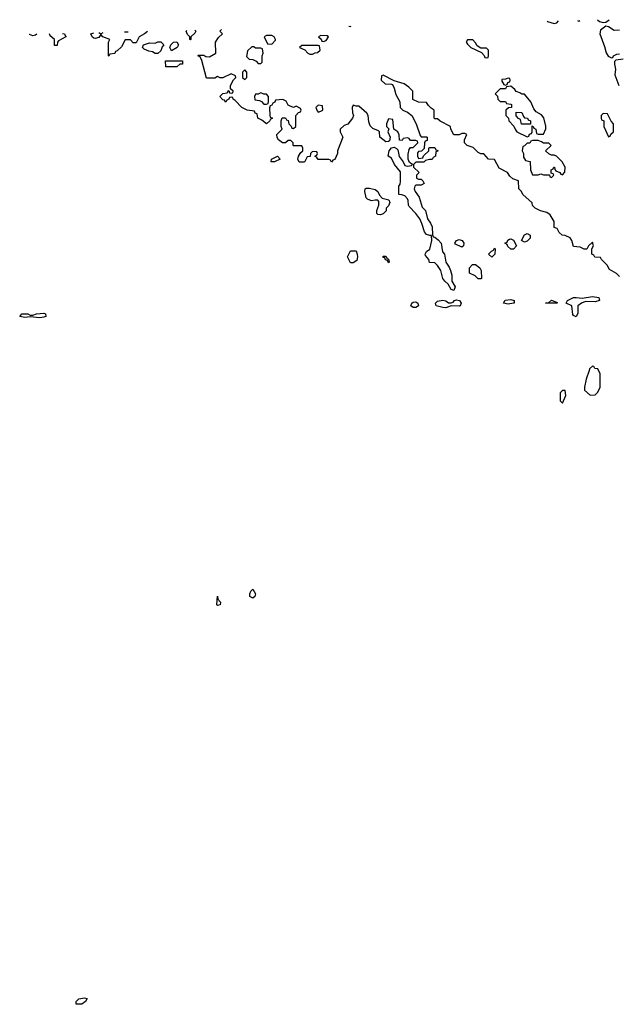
# Model space of a CAD drawing. Header units: inches. Extents: x 2722057 to 2913084, y 892730 to 1030005.
# Tile 109 of 231: x 2782833 to 2787234, y 1022710 to 1029955. Entities that reach past the tile are written whole.
import ezdxf

# ---------------------------------------------------------------- set-up
doc = ezdxf.new("R2010")
doc.units = ezdxf.units.IN
doc.header["$MEASUREMENT"] = 0
doc.layers.add('C7082', color=7, linetype='Continuous')

msp = doc.modelspace()

# ---------------------------------------------------------------- linework, layer by layer
at = {"layer": 'C7082', "color": 2, "elevation": 14}
for points in [[(2786717.3, 1029943.7), (2786720.8, 1029940.8), (2786770, 1029928), (2786787.5, 1029932.5), (2786800.5, 1029945.8)], [(2786941.2, 1029949.4), (2786950, 1029944.9), (2786957.4, 1029949.8)], [(2787088.6, 1029953.1), (2787102.8, 1029942.8), (2787130, 1029934), (2787150, 1029936), (2787174.1, 1029955.3)], [(2782930, 1029836), (2782905.2, 1029845.2), (2782902.1, 1029847.2)], [(2782959.4, 1029848.7), (2782950, 1029841.2), (2782930, 1029836)], [(2783170, 1029834), (2783174, 1029834), (2783174, 1029830), (2783119.6, 1029800.4), (2783112, 1029790), (2783110, 1029766), (2783090, 1029766), (2783088.7, 1029810), (2783056.5, 1029836.5), (2783052.7, 1029850), (2783053.1, 1029851.1)], [(2783149.3, 1029853.5), (2783162, 1029850), (2783170, 1029834)], [(2783670, 1029786), (2783650, 1029806), (2783610, 1029806), (2783583.6, 1029756.4), (2783550, 1029726), (2783538, 1029722), (2783532.7, 1029707.3), (2783498, 1029702), (2783490, 1029686), (2783486, 1029690), (2783488, 1029790), (2783498, 1029810), (2783446, 1029830), (2783430, 1029846), (2783415.3, 1029824.7), (2783390, 1029818), (2783380.4, 1029820.4), (2783366, 1029830), (2783358, 1029850), (2783378.2, 1029859.3)], [(2783416.6, 1029860.3), (2783430, 1029851.3), (2783448.8, 1029861.1)], [(2783604.6, 1029865), (2783630, 1029864.7), (2783632.2, 1029865.7)], [(2783773.2, 1029869.3), (2783752, 1029850), (2783712, 1029830), (2783690, 1029786), (2783670, 1029786)], [(2784090, 1029806), (2784086, 1029810), (2784086, 1029830), (2784070, 1029846), (2784058, 1029870), (2784064.6, 1029876.6)], [(2784123.5, 1029878.1), (2784131.3, 1029870), (2784123.6, 1029856.4), (2784094, 1029830), (2784094, 1029810), (2784090, 1029806)], [(2787250, 1028066), (2787228.4, 1028088.4), (2787176.4, 1028116.4), (2787158, 1028150), (2787118, 1028190), (2787110, 1028206), (2787067.3, 1028207.3), (2787062, 1028222), (2787046, 1028230), (2787046, 1028270), (2787058, 1028290), (2787050, 1028318), (2787022, 1028290), (2787010, 1028266), (2786990, 1028266), (2786960.4, 1028280.4), (2786910, 1028286), (2786898, 1028330), (2786886, 1028350), (2786850, 1028368), (2786828.4, 1028368.4), (2786806, 1028390), (2786790, 1028418), (2786770, 1028426), (2786768, 1028470), (2786739, 1028519), (2786715.3, 1028535.3), (2786668.9, 1028548.9), (2786630, 1028568), (2786609.1, 1028589.1), (2786608, 1028608), (2786538, 1028670), (2786528, 1028690), (2786508.7, 1028710), (2786506, 1028770), (2786464.7, 1028784.7), (2786443.1, 1028803.1), (2786426, 1028830), (2786363.1, 1028863.1), (2786330, 1028926), (2786286, 1028930), (2786250, 1028968), (2786228.4, 1028968.4), (2786210, 1028978), (2786173.6, 1029013.6), (2786128, 1029030), (2786108.7, 1029050), (2786108.7, 1029071.3), (2786126, 1029110), (2786110, 1029118), (2786090, 1029118), (2786070, 1029108), (2786030, 1029108), (2786008, 1029150), (2786006, 1029170), (2785928.4, 1029208.4), (2785910, 1029226), (2785890, 1029226), (2785886, 1029230), (2785886, 1029290), (2785863.1, 1029303.1), (2785843.1, 1029323.1), (2785830, 1029346), (2785770, 1029348.7), (2785728.9, 1029368.9), (2785728, 1029430), (2785698, 1029458), (2785663.1, 1029483.1), (2785590, 1029506), (2785510, 1029546), (2785498, 1029542), (2785494, 1029510), (2785523.6, 1029483.6), (2785570, 1029482), (2785578, 1029478), (2785591.1, 1029451.1), (2785603.6, 1029403.6), (2785632, 1029350), (2785634, 1029310), (2785654, 1029290), (2785690, 1029274), (2785722, 1029250), (2785752, 1029190), (2785782, 1029102), (2785790, 1029094), (2785830, 1029094), (2785834, 1029090), (2785832.7, 1029067.3), (2785818, 1029062), (2785814, 1029050), (2785812.7, 1029007.3), (2785792.7, 1028987.3), (2785770, 1028986), (2785763.6, 1028976.4), (2785762, 1028950), (2785770, 1028934), (2785802, 1028938), (2785807.3, 1028952.7), (2785846, 1028990), (2785846, 1029010), (2785850, 1029014), (2785890, 1029014), (2785898, 1028998), (2785911.6, 1028991.6), (2785910, 1028986), (2785898, 1028982), (2785894, 1028950), (2785878, 1028942), (2785870, 1028926), (2785850, 1028926), (2785822, 1028918), (2785810, 1028906), (2785750, 1028906), (2785734, 1028890), (2785734, 1028870), (2785774, 1028830), (2785754, 1028810), (2785754, 1028790), (2785770, 1028782), (2785790, 1028782), (2785802, 1028770), (2785812, 1028750), (2785790, 1028738), (2785750, 1028738), (2785742, 1028730), (2785738, 1028710), (2785744.7, 1028690), (2785776, 1028650), (2785795.9, 1028575.9), (2785821, 1028550), (2785836, 1028490), (2785858.5, 1028458.5), (2785870.7, 1028430.7), (2785872, 1028372), (2785878, 1028358), (2785890, 1028354), (2785914.8, 1028334.8), (2785936, 1028310), (2785947.3, 1028247.3), (2785962, 1028230), (2785972, 1028170), (2785995.3, 1028135.3), (2786006, 1028110), (2786014.4, 1028074.4), (2786016, 1028030), (2786040.7, 1027990), (2786030, 1027962), (2786010, 1027969), (2785989.3, 1028009.3), (2785964, 1028030), (2785949, 1028050), (2785935.3, 1028110), (2785910, 1028146), (2785890, 1028166), (2785850, 1028168), (2785846, 1028190), (2785820.4, 1028220.4), (2785818, 1028230), (2785828, 1028250), (2785853.6, 1028266.4), (2785869, 1028330), (2785866, 1028366), (2785854, 1028366), (2785830, 1028375.3), (2785812.9, 1028392.9), (2785794.8, 1028454.8), (2785779.3, 1028490), (2785750, 1028529), (2785700.2, 1028580.2), (2785695.3, 1028590), (2785694.6, 1028625.4), (2785690, 1028638), (2785670, 1028658), (2785647.3, 1028667.3), (2785626, 1028670), (2785626, 1028730), (2785634.6, 1028745.4), (2785636.5, 1028763.5), (2785636.5, 1028836.5), (2785594, 1028890), (2785570, 1028935.3), (2785546, 1028950), (2785554, 1028990), (2785570, 1029011.3), (2785590, 1029016), (2785607.1, 1029007.1), (2785616.8, 1028996.8), (2785627.5, 1028947.5), (2785658, 1028910), (2785670, 1028882), (2785690, 1028878), (2785718, 1028882), (2785726, 1028890), (2785704, 1028904), (2785694, 1028930), (2785693.6, 1028966.4), (2785700.2, 1028999.8), (2785710, 1029014), (2785730, 1029014), (2785766, 1029050), (2785762, 1029062), (2785750, 1029066), (2785710, 1029066), (2785702, 1029082), (2785690, 1029086), (2785658, 1029082), (2785650, 1029066), (2785628.9, 1029068.9), (2785627.3, 1029107.3), (2785618, 1029130), (2785588, 1029150), (2785582, 1029222), (2785550, 1029226), (2785534, 1029190), (2785534, 1029170), (2785552, 1029152), (2785544.7, 1029130), (2785561, 1029090), (2785556, 1029064), (2785550, 1029058), (2785530, 1029057.2), (2785486, 1029090), (2785482, 1029130), (2785476.5, 1029136.5), (2785434.6, 1029154.6), (2785414.6, 1029174.6), (2785403.1, 1029203.1), (2785399, 1029250), (2785390, 1029268), (2785330, 1029318), (2785310, 1029318), (2785290, 1029326), (2785282, 1029310), (2785284.7, 1029270), (2785292, 1029250), (2785284.7, 1029230), (2785250, 1029186), (2785223.6, 1029176.4), (2785194, 1029150), (2785194, 1029130), (2785212, 1029090), (2785174, 1028990), (2785174, 1028970), (2785152.7, 1028927.3), (2785138, 1028922), (2785130, 1028906), (2785122, 1028922), (2785110, 1028926), (2785030, 1028926), (2785022, 1028942), (2785006, 1028950), (2785022, 1028958), (2785026, 1028970), (2785022, 1028982), (2784990, 1028986), (2784974, 1028970), (2784972.7, 1028947.3), (2784950, 1028946), (2784930, 1028906), (2784890, 1028906), (2784882, 1028930), (2784886, 1028950), (2784903.1, 1028976.9), (2784918, 1028990), (2784918, 1029010), (2784910, 1029026), (2784850, 1029026), (2784846, 1029030), (2784846, 1029050), (2784830, 1029066), (2784810, 1029066), (2784791.6, 1029048.4), (2784768.4, 1029048.4), (2784738, 1029070), (2784728.4, 1029088.4), (2784726, 1029110), (2784766, 1029150), (2784758, 1029170), (2784758, 1029210), (2784766, 1029234), (2784790, 1029234), (2784798, 1029218), (2784810, 1029214), (2784814, 1029190), (2784832.7, 1029172.7), (2784838, 1029158), (2784850, 1029154), (2784866, 1029170), (2784866, 1029250), (2784887.3, 1029272.7), (2784902, 1029278), (2784906, 1029290), (2784902, 1029302), (2784870, 1029318), (2784850, 1029308), (2784820.4, 1029320.4), (2784810, 1029326), (2784794.6, 1029354.6), (2784770, 1029368), (2784718, 1029362), (2784712, 1029348), (2784698, 1029342), (2784690, 1029326), (2784678, 1029322), (2784672.7, 1029307.3), (2784674, 1029250), (2784678, 1029238), (2784694, 1029230), (2784678, 1029222), (2784674, 1029210), (2784650, 1029188), (2784616.4, 1029216.4), (2784586, 1029230), (2784582, 1029262), (2784567.3, 1029267.3), (2784562, 1029282), (2784508.4, 1029288.4), (2784470, 1029308), (2784420.4, 1029360.4), (2784406, 1029370), (2784402, 1029382), (2784390, 1029386), (2784378, 1029382), (2784374, 1029370), (2784358, 1029362), (2784350, 1029348), (2784342, 1029362), (2784330, 1029366), (2784306, 1029390), (2784328.4, 1029411.6), (2784362, 1029418), (2784370, 1029434), (2784374, 1029434), (2784378, 1029418), (2784390, 1029414), (2784402, 1029418), (2784406, 1029430), (2784386, 1029446), (2784386, 1029470), (2784408.4, 1029511.6), (2784426, 1029530), (2784422, 1029542), (2784390, 1029558), (2784330, 1029528), (2784308.4, 1029528.4), (2784290, 1029538), (2784270, 1029526), (2784210, 1029526), (2784175.3, 1029655.3), (2784162, 1029682), (2784146, 1029690), (2784150, 1029694), (2784190, 1029694), (2784203.6, 1029683.6), (2784230, 1029682), (2784278, 1029710), (2784275.3, 1029790), (2784296.4, 1029823.6), (2784326, 1029850), (2784306, 1029870), (2784320.4, 1029883.1)], [(2785255.8, 1029906.8), (2785270, 1029904.7), (2785273.8, 1029907.2)], [(2787250, 1029878), (2787210, 1029875.3), (2787170, 1029902), (2787150, 1029908.7), (2787110, 1029878), (2787104.7, 1029850), (2787138.8, 1029758.8), (2787150.9, 1029710.9), (2787167.1, 1029687.1), (2787190, 1029674), (2787202, 1029678), (2787206, 1029690), (2787230, 1029702), (2787250, 1029704.7)], [(2787276, 1029664), (2787222, 1029658), (2787212.7, 1029647.3), (2787212, 1029628), (2787221, 1029590), (2787216, 1029550), (2787244.7, 1029470)]]:
    msp.add_lwpolyline(points, dxfattribs=at)
at = {"layer": 'C7082', "color": 2}
for points, elevation in [([(2783830, 1029706), (2783810, 1029718), (2783783.1, 1029723.1), (2783750, 1029738), (2783738, 1029750), (2783746, 1029770), (2783790, 1029784.7), (2783830, 1029782), (2783850, 1029792), (2783871.6, 1029791.6), (2783894, 1029770), (2783883.6, 1029756.4), (2783872.7, 1029727.3), (2783850, 1029706)], 14), ([(2783950, 1029726), (2783938, 1029750), (2783946, 1029770), (2783966, 1029790), (2783990, 1029791.3), (2784002, 1029770), (2783994, 1029750)], 14), ([(2784690, 1029838), (2784650, 1029838), (2784634, 1029830), (2784658, 1029778), (2784690, 1029774), (2784716.4, 1029803.6), (2784718, 1029810), (2784706, 1029830)], 14), ([(2785050, 1029838), (2785034, 1029830), (2785052.7, 1029812.7), (2785058, 1029798), (2785070, 1029794), (2785090, 1029802), (2785106, 1029830), (2785096.4, 1029836.4)], 14), ([(2786170, 1029806), (2786130, 1029806), (2786122, 1029790), (2786130, 1029774), (2786154, 1029750), (2786232.7, 1029712.7), (2786252.7, 1029692.7), (2786258, 1029678), (2786270, 1029674), (2786282, 1029678), (2786286, 1029690), (2786286, 1029730), (2786270, 1029746), (2786230, 1029746), (2786202, 1029762), (2786190, 1029786)], 14), ([(2784556.4, 1029756.4), (2784543.6, 1029756.4), (2784510, 1029726), (2784503.6, 1029683.6), (2784523.6, 1029663.6), (2784550, 1029662), (2784574, 1029650), (2784590, 1029634), (2784610, 1029634), (2784618, 1029642), (2784618, 1029690), (2784626, 1029710), (2784622, 1029742), (2784610, 1029746), (2784570, 1029746)], 14), ([(2785030, 1029766), (2784910, 1029766), (2784894, 1029750), (2784932.7, 1029732.7), (2784954, 1029710), (2784970, 1029702), (2784990, 1029702), (2785008.4, 1029711.6), (2785027.3, 1029712.7), (2785046, 1029730), (2785042, 1029762)], 14), ([(2783990, 1029608), (2783908.4, 1029608.4), (2783907.3, 1029652.7), (2784031.3, 1029651.3), (2784031.3, 1029628.7), (2784012.7, 1029627.3)], 14), ([(2784490, 1029586), (2784474, 1029570), (2784474, 1029530), (2784490, 1029514), (2784506, 1029530), (2784506, 1029570)], 14), ([(2786430, 1029526), (2786410, 1029518), (2786384.7, 1029515.3), (2786383.6, 1029503.6), (2786398, 1029478), (2786410, 1029474), (2786422, 1029478), (2786427.3, 1029492.7), (2786442, 1029498), (2786446, 1029510), (2786442, 1029522)], 14), ([(2784610, 1029418), (2784590, 1029406), (2784570, 1029406), (2784562, 1029390), (2784565.4, 1029365.4), (2784599.6, 1029359.6), (2784612.7, 1029352.7), (2784630, 1029334), (2784650, 1029334), (2784662, 1029338), (2784666, 1029350), (2784666, 1029390), (2784650, 1029406), (2784630, 1029406)], 14), ([(2786450, 1029466), (2786418, 1029462), (2786410, 1029446), (2786370, 1029446), (2786334, 1029410), (2786352.7, 1029392.7), (2786354, 1029370), (2786370, 1029354), (2786410, 1029354), (2786418, 1029338), (2786450, 1029334), (2786454, 1029330), (2786454, 1029310), (2786432.7, 1029307.3), (2786414, 1029290), (2786414, 1029250), (2786431.6, 1029231.6), (2786434, 1029210), (2786472.7, 1029172.7), (2786483.6, 1029143.6), (2786494, 1029130), (2786570, 1029094), (2786582, 1029098), (2786587.3, 1029112.7), (2786602, 1029118), (2786606, 1029130), (2786606, 1029174), (2786614, 1029170), (2786618, 1029158), (2786634, 1029150), (2786638, 1029118), (2786650, 1029114), (2786690, 1029114), (2786708.4, 1029151.6), (2786708.4, 1029171.6), (2786692.3, 1029232.3), (2786674.5, 1029254.5), (2786637.2, 1029277.2), (2786620.2, 1029300.2), (2786598, 1029350), (2786550, 1029406), (2786530, 1029406), (2786516.4, 1029416.4), (2786490, 1029426), (2786480.4, 1029440.4)], 14), ([(2785030, 1029326), (2785014, 1029310), (2785023.6, 1029283.6), (2785030, 1029274), (2785050, 1029282), (2785066, 1029290), (2785062, 1029322)], 14), ([(2786590, 1029186), (2786527.3, 1029187.3), (2786522, 1029222), (2786507.3, 1029227.3), (2786488.4, 1029248.4), (2786490, 1029274), (2786531.1, 1029271.1), (2786542, 1029242), (2786550, 1029234), (2786571.6, 1029231.6), (2786578, 1029218), (2786594, 1029210), (2786594, 1029186)], 14), ([(2787130, 1029266), (2787114, 1029250), (2787114, 1029230), (2787118, 1029218), (2787134, 1029210), (2787134, 1029170), (2787170, 1029094), (2787182, 1029098), (2787187.3, 1029112.7), (2787206, 1029130), (2787206, 1029190), (2787188.4, 1029208.4), (2787162, 1029262)], 14), ([(2786650, 1029066), (2786610, 1029066), (2786598, 1029062), (2786590, 1029046), (2786570, 1029046), (2786550, 1029026), (2786538, 1029022), (2786532, 1028990), (2786542, 1028970), (2786543.6, 1028943.6), (2786558, 1028918), (2786591.6, 1028911.6), (2786594, 1028850), (2786610, 1028814), (2786650, 1028814), (2786670, 1028822), (2786690, 1028814), (2786734, 1028814), (2786738, 1028798), (2786750, 1028794), (2786766, 1028810), (2786762, 1028822), (2786746, 1028826), (2786746, 1028850), (2786762, 1028858), (2786766, 1028870), (2786771.1, 1028871.1), (2786772.7, 1028852.7), (2786782, 1028842), (2786811.6, 1028831.6), (2786818, 1028818), (2786830, 1028814), (2786847.3, 1028832.7), (2786848.7, 1028870), (2786828.7, 1028910), (2786786, 1028950), (2786770, 1028958), (2786750, 1028958), (2786728.4, 1028968.4), (2786706, 1028990), (2786746, 1029030), (2786730, 1029046), (2786690, 1029046), (2786676.4, 1029056.4)], 14), ([(2784710, 1028908.7), (2784686, 1028910), (2784688, 1028930), (2784731.6, 1028951.6), (2784752, 1028930)], 14), ([(2785490, 1028518), (2785470, 1028522), (2785462, 1028530), (2785462, 1028550), (2785478, 1028590), (2785478, 1028618), (2785470, 1028626), (2785450, 1028628), (2785423.1, 1028623.1), (2785394.6, 1028634.6), (2785385.2, 1028645.2), (2785375.3, 1028690), (2785378, 1028710), (2785384.7, 1028715.3), (2785410, 1028716), (2785450, 1028706), (2785471.3, 1028690), (2785483.6, 1028663.6), (2785502, 1028642), (2785552, 1028630), (2785558, 1028610), (2785550, 1028586), (2785532.7, 1028567.3), (2785531.6, 1028548.4), (2785510, 1028526)], 14), ([(2786090, 1028282), (2786043.1, 1028303.1), (2786038, 1028310), (2786049, 1028331), (2786070, 1028338), (2786091, 1028331), (2786104.7, 1028310), (2786102, 1028290)], 14), ([(2786450, 1028266), (2786427.3, 1028287.3), (2786422, 1028302), (2786406, 1028310), (2786422, 1028318), (2786427.3, 1028332.7), (2786440.4, 1028339.6), (2786450, 1028342), (2786470, 1028334), (2786491.6, 1028291.6), (2786470, 1028266)], 14), ([(2786550, 1028318), (2786528, 1028330), (2786550, 1028372), (2786570, 1028382), (2786592, 1028370), (2786591.6, 1028348.4), (2786570, 1028326)], 14), ([(2785270, 1028166), (2785246, 1028210), (2785270, 1028254), (2785310, 1028254), (2785318, 1028230), (2785321, 1028210), (2785316, 1028184), (2785290, 1028166)], 14), ([(2786310, 1028208), (2786286, 1028230), (2786307.3, 1028252.7), (2786322, 1028258), (2786330, 1028274), (2786334, 1028270), (2786332, 1028230)], 14), ([(2785550, 1028166), (2785542, 1028182), (2785527.3, 1028187.3), (2785522, 1028202), (2785510, 1028206), (2785510, 1028214), (2785530, 1028214), (2785538, 1028198), (2785550, 1028194), (2785554, 1028170)], 14), ([(2786210, 1028048), (2786186, 1028070), (2786146, 1028090), (2786146, 1028130), (2786167.3, 1028152.7), (2786190, 1028154), (2786222, 1028130), (2786232, 1028110), (2786234, 1028050), (2786230, 1028048)], 14), ([(2786070, 1027847.6), (2786010.6, 1027849.4), (2785970, 1027835.1), (2785950, 1027836.2), (2785899, 1027850), (2785894, 1027870), (2785910, 1027882.8), (2785950, 1027890.3), (2785970, 1027887.3), (2785990, 1027870.8), (2786010, 1027871), (2786024, 1027876), (2786035.3, 1027890), (2786050, 1027894.4), (2786070.7, 1027890), (2786084, 1027870), (2786076, 1027850)], 14), ([(2786430, 1027862), (2786395.3, 1027870), (2786408.1, 1027891.9), (2786450, 1027895.5), (2786474, 1027890), (2786474, 1027870), (2786470, 1027869.4)], 14), ([(2786790, 1027869.5), (2786706, 1027870), (2786727.3, 1027872.7), (2786750, 1027890.6), (2786790, 1027874)], 14), ([(2787070, 1027879.5), (2786998.8, 1027881.2), (2786970, 1027869.3), (2786942, 1027850), (2786943.6, 1027796.4), (2786930, 1027768), (2786910, 1027778), (2786906.3, 1027786.3), (2786899, 1027850), (2786858, 1027870), (2786868, 1027890), (2786910, 1027910.3), (2786930, 1027912), (2786974, 1027906), (2787050, 1027918.4), (2787098, 1027910), (2787102, 1027890)], 14), ([(2785730, 1027836.2), (2785712.3, 1027850), (2785720.7, 1027870), (2785730, 1027876.5), (2785750, 1027878.7), (2785764.9, 1027870), (2785770, 1027849.4), (2785750, 1027836.2)], 14), ([(2782982, 1027762), (2782910, 1027768.4), (2782870, 1027763.1), (2782833.2, 1027770), (2782850, 1027791.3), (2782894, 1027790), (2782910, 1027782), (2782930, 1027782), (2782958, 1027790), (2783010, 1027795.3), (2783024, 1027790), (2783026.8, 1027770), (2783010, 1027765.1)], 14), ([(2787050, 1027406), (2787030, 1027386), (2787025.4, 1027374.6), (2787004.7, 1027310), (2786992, 1027250), (2786992, 1027230), (2787032.7, 1027192.7), (2787070, 1027194), (2787090, 1027214), (2787108.4, 1027251.6), (2787108, 1027350), (2787090, 1027386), (2787068.4, 1027388.4), (2787062, 1027402)], 18), ([(2786850, 1027226), (2786830, 1027226), (2786814, 1027210), (2786814, 1027150), (2786830, 1027134), (2786855.3, 1027190)], 18), ([(2784290, 1025644), (2784285.2, 1025650), (2784290, 1025712), (2784292, 1025690), (2784311.3, 1025670), (2784310, 1025649)], 14), ([(2784550, 1025699), (2784528.7, 1025710), (2784528.7, 1025730), (2784535.3, 1025750), (2784550, 1025764.7), (2784570.5, 1025730), (2784564.7, 1025710)], 14), ([(2783249.5, 1022709.5), (2783249.1, 1022730.9), (2783269.3, 1022750.7), (2783310, 1022756), (2783331.3, 1022751.3), (2783318, 1022730), (2783290, 1022709.6)], 14)]:
    msp.add_lwpolyline(points, close=True, dxfattribs=dict(at, elevation=elevation))

doc.saveas('drawing.dxf')
